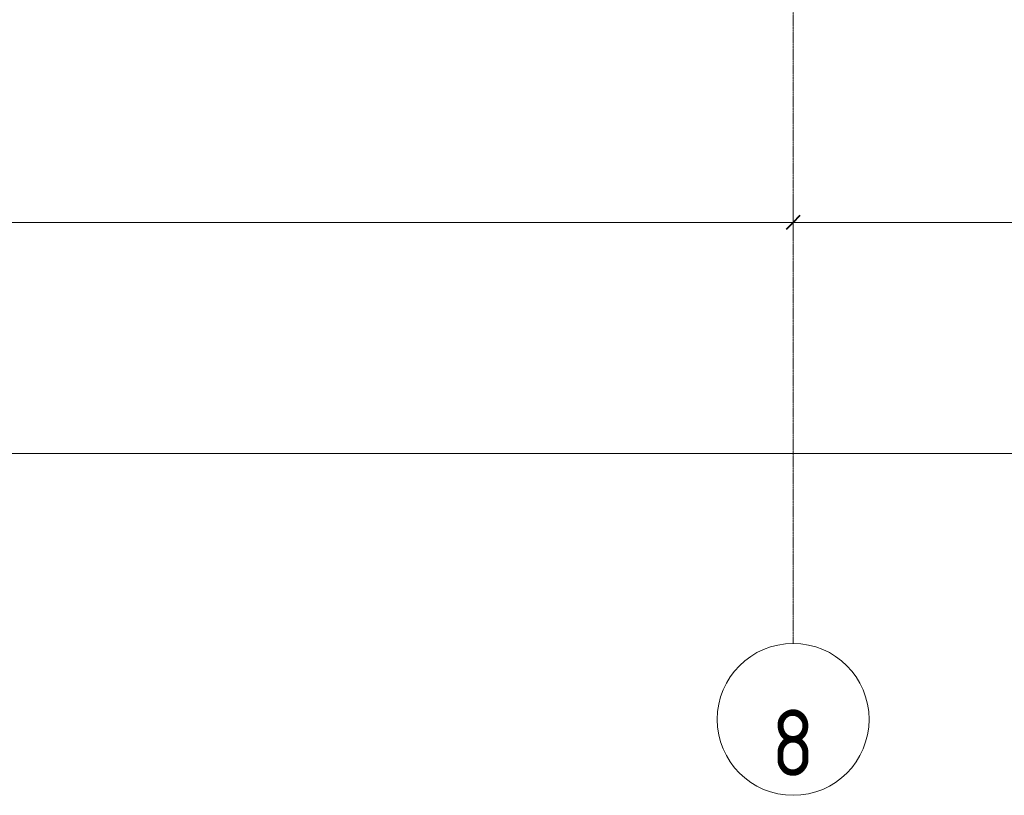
# Model space of a CAD drawing. Header units: millimetres. Extents: x -32229 to 288056, y -13689 to 125138.
# Tile 191 of 193: x 99755 to 110130, y -13689 to -5516. Entities that reach past the tile are written whole.
import ezdxf

# ---------------------------------------------------------------- set-up
doc = ezdxf.new("R2010")
doc.units = ezdxf.units.MM
doc.linetypes.add('ADSK_Линия сетки', pattern=[25, 20, -2.5, 0, -2.5])
for name, color, linetype, lineweight in [('A-ANNO-DIMS', 7, 'Continuous', 9), ('A-ANNO-DIMS-200', 7, 'Continuous', 9), ('S-GRID', 7, 'Continuous', 9), ('S-GRID-IDEN', 7, 'Continuous', 9)]:
    doc.layers.add(name, color=color, linetype=linetype, lineweight=lineweight)
doc.styles.add('GOST Common_2', font='GOST_Common.ttf', dxfattribs={"width": 0.9, "height": 700})
doc.styles.add('GOST Common_5', font='GOST_Common.ttf', dxfattribs={"width": 0.9, "height": 700})
doc.dimstyles.new('ADSK_Основной_3_5_мм', dxfattribs={"dimscale": 304.8, "dimtxt": 704.000497, "dimasz": 0.492126, "dimexe": 0.984252, "dimexo": 0.984252, "dimgap": 0.19685, "dimtad": 1, "dimdec": 0, "dimdsep": 46, "dimtxsty": 'GOST Common_5', "dimblk1": 'OBLIQUE', "dimblk2": 'OBLIQUE', "dimsah": 1, "dimcen": 0.09, "dimdle": 0.984252, "dimazin": 2, "dimtfac": 1, "dimtdec": 4, "dimtix": 1, "dimtmove": 0, "dimatfit": 3, "dimfxl": 1, "dimtvp": 1, "dimtolj": 1, "dimtzin": 0, "dimarcsym": 2})

# ---------------------------------------------------------------- blocks, each defined once
blk = doc.blocks.new('Ось сетки - Круг_Ø8 мм-6577--02 ЭО')
at = {"layer": 'S-GRID-IDEN', "color": 253, "true_color": 0xaaaaaa}
for start, end in [(360, 180), (180, 360)]:
    blk.add_arc((0, 0), 4, start, end, dxfattribs=at)
blk = doc.blocks.new('DIMBLOCK426--02 ЭО')
at = {"layer": 'A-ANNO-DIMS-200', "color": 8, "true_color": 0x808080}
for p, q in [((86605, -7846), (86605, -7352)), ((107905, -7846), (107905, -7352)), ((86605, -7652), (107905, -7652)), ((86605, -7652), (86605, -7846)), ((107905, -7652), (107905, -7846))]:
    blk.add_line(p, q, dxfattribs=at)
at = {"layer": 'A-ANNO-DIMS-200', "color": 8, "lineweight": 40, "true_color": 0x808080}
for p, q in [((86605, -7652), (86530, -7727)), ((86605, -7652), (86680, -7577)), ((107905, -7652), (107830, -7727)), ((107905, -7652), (107980, -7577))]:
    blk.add_line(p, q, dxfattribs=at)
at = {"layer": 'A-ANNO-DIMS-200', "color": 0, "insert": (96217, -6677), "char_height": 700, "width": 2491.45, "attachment_point": 1, "line_spacing_factor": 1.022761, "style": 'GOST Common_5'}
blk.add_mtext('21300', dxfattribs=at)
blk = doc.blocks.new('_Oblique')
at = {"color": 0, "linetype": 'ByBlock', "lineweight": -2}
blk.add_line((-0.5, -0.5), (0.5, 0.5), dxfattribs=at)
blk = doc.blocks.new('DIMBLOCK427--02 ЭО')
at = {"layer": 'A-ANNO-DIMS-200', "color": 8, "true_color": 0x808080}
for p, q in [((107905, -7846), (107905, -7352)), ((126705, -7846), (126705, -7352)), ((107905, -7652), (127005, -7652)), ((107905, -7652), (107905, -7846)), ((126705, -7652), (126705, -7846))]:
    blk.add_line(p, q, dxfattribs=at)
at = {"layer": 'A-ANNO-DIMS-200', "color": 8, "lineweight": 40, "true_color": 0x808080}
for p, q in [((107905, -7652), (107830, -7727)), ((107905, -7652), (107980, -7577)), ((126705, -7652), (126630, -7727)), ((126705, -7652), (126780, -7577))]:
    blk.add_line(p, q, dxfattribs=at)
at = {"layer": 'A-ANNO-DIMS-200', "color": 0, "insert": (116267, -6677), "char_height": 700, "width": 2491.45, "attachment_point": 1, "line_spacing_factor": 1.022761, "style": 'GOST Common_5'}
blk.add_mtext('18800', dxfattribs=at)
blk = doc.blocks.new('DIMBLOCK428--02 ЭО')
at = {"layer": 'A-ANNO-DIMS-200', "color": 8, "true_color": 0x808080}
for p, q in [((-21665, -10282), (-21665, -9788)), ((126705, -10282), (126705, -9788)), ((-21965, -10088), (127005, -10088)), ((-21665, -10088), (-21665, -10282)), ((126705, -10088), (126705, -10282))]:
    blk.add_line(p, q, dxfattribs=at)
at = {"layer": 'A-ANNO-DIMS-200', "color": 8, "lineweight": 40, "true_color": 0x808080}
for p, q in [((-21665, -10088), (-21590, -10013)), ((126705, -10088), (126780, -10013)), ((-21665, -10088), (-21740, -10163)), ((126705, -10088), (126630, -10163))]:
    blk.add_line(p, q, dxfattribs=at)
at = {"layer": 'A-ANNO-DIMS-200', "color": 0, "insert": (51232, -9114), "char_height": 700, "width": 3092.83, "attachment_point": 1, "line_spacing_factor": 1.022761, "style": 'GOST Common_5'}
blk.add_mtext('148370', dxfattribs=at)

msp = doc.modelspace()

# ---------------------------------------------------------------- linework, layer by layer
at = {"layer": 'S-GRID', "color": 253, "linetype": 'ADSK_Линия сетки', "true_color": 0xaaaaaa}
msp.add_line((107905.3, -12088.9), (107905.3, 125138.4), dxfattribs=at)

# ---------------------------------------------------------------- block references
at = {"layer": 'S-GRID-IDEN', "color": 253, "true_color": 0xaaaaaa, "xscale": 199.9999999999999, "yscale": 199.9999999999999, "zscale": 199.9999999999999}
msp.add_blockref('Ось сетки - Круг_Ø8 мм-6577--02 ЭО', (107905.3, -12888.9), dxfattribs=at)

# ---------------------------------------------------------------- texts
at = {"layer": 'S-GRID-IDEN', "color": 253, "true_color": 0xaaaaaa, "insert": (107903.6, -13134.7), "char_height": 700, "width": 464.4, "attachment_point": 5, "line_spacing_factor": 1.022766, "style": 'GOST Common_2'}
msp.add_mtext('\\pt179.998,360.003,540.001,719.999,899.997,1080.002,1260,1439.998,1620.003,1800.001,1979.999,2159.997,2340.002,2520,2699.998,2880.003,3060.001,3239.999,3419.997,3600.002,3780,3959.998,4140.003,4320.001,4499.999,4679.997,4860.002,5040,5219.998,5400.003,5580.001,5759.999;8', dxfattribs=at)

# ---------------------------------------------------------------- dimensions: what is measured, and where the dimension line sits
at = {"layer": 'A-ANNO-DIMS', "color": 8, "true_color": 0x808080}
for base, p1, p2, override, picture, middle in [((107905.3, -7651.8), (86605.3, -7545.8), (107905.3, -7545.8), {"dimpost": '<>', "dimfxl": 21300}, 'DIMBLOCK426--02 ЭО', (97255.3, -7241.8)), ((126705.3, -7651.8), (107905.3, -7545.8), (126705.3, -7545.8), {"dimpost": '<>', "dimfxl": 18800}, 'DIMBLOCK427--02 ЭО', (117305.3, -7241.8)), ((126705.3, -10088.5), (-21664.7, -9982.4), (126705.3, -9982.4), {"dimpost": '<>', "dimfxl": 148370}, 'DIMBLOCK428--02 ЭО', (52520.3, -9678.5))]:
    dim = msp.add_linear_dim(base=base, p1=p1, p2=p2, dimstyle='ADSK_Основной_3_5_мм', override=override, dxfattribs=at)
    dim.commit()
    dim.dimension.update_dxf_attribs({"geometry": picture, "text_midpoint": middle})

doc.saveas('drawing.dxf')
